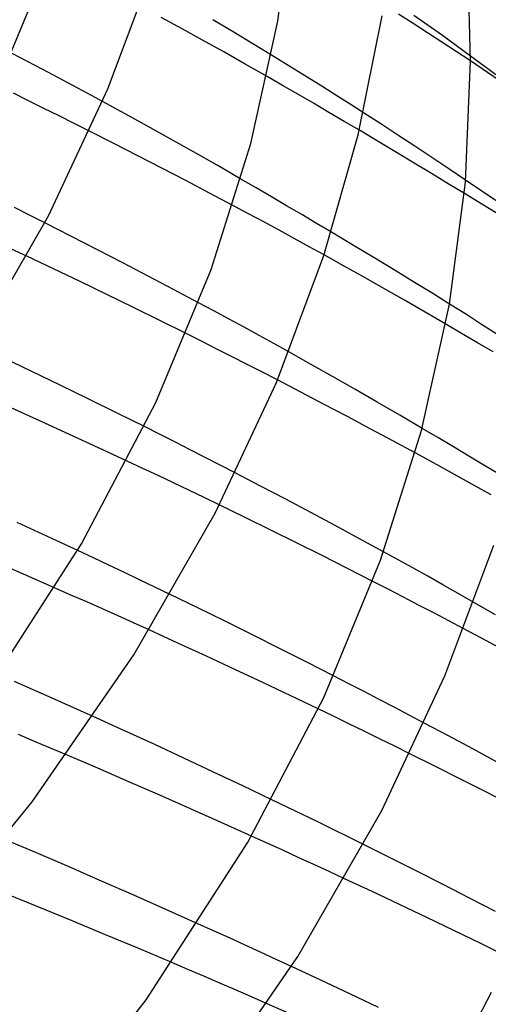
# Model space of a CAD drawing. Header units: millimetres. Extents: x -374 to 374, y -188 to 321.
# Tile 107 of 112: x 208 to 226, y 149 to 187. Entities that reach past the tile are written whole.
import ezdxf

# ---------------------------------------------------------------- set-up
doc = ezdxf.new("R2010")
doc.units = ezdxf.units.MM
doc.layers.add('HIDDEN', color=7, linetype='Continuous')
doc.layers.add('THICK', color=7, linetype='Continuous')

msp = doc.modelspace()

# ---------------------------------------------------------------- linework, layer by layer
at = {"layer": 'HIDDEN'}
for p, q in [((207.873, 185.74), (207.272, 186.055)), ((218.166, 185.549), (217.441, 185.995)), ((225.927, 185.461), (225.25, 185.958)), ((208.47, 185.425), (207.873, 185.74)), ((218.84, 185.132), (218.166, 185.549)), ((232.582, 180.703), (225.25, 185.768)), ((209.063, 185.111), (208.47, 185.425)), ((217.87, 184.806), (217.266, 185.154)), ((226.597, 184.965), (225.927, 185.461)), ((209.652, 184.796), (209.063, 185.111)), ((210.237, 184.482), (209.652, 184.796)), ((218.477, 184.455), (217.87, 184.806)), ((219.456, 184.747), (218.84, 185.132)), ((207.919, 184.2), (207.319, 184.495)), ((210.816, 184.169), (210.237, 184.482)), ((219.084, 184.102), (218.477, 184.455)), ((220.007, 184.399), (219.456, 184.747)), ((220.528, 184.067), (220.007, 184.399)), ((208.517, 183.904), (207.919, 184.2)), ((219.689, 183.748), (219.084, 184.102)), ((221.048, 183.733), (220.528, 184.067)), ((209.114, 183.606), (208.517, 183.904)), ((209.71, 183.308), (209.114, 183.606)), ((220.291, 183.395), (219.689, 183.748)), ((210.304, 183.009), (209.71, 183.308)), ((220.888, 183.042), (220.291, 183.395)), ((216.839, 180.781), (216.24, 181.129)), ((225.695, 180.654), (225.051, 181.091)), ((217.438, 180.432), (216.839, 180.781)), ((225.759, 180.1), (225.003, 180.564)), ((226.331, 180.218), (225.695, 180.654)), ((218.033, 180.082), (217.438, 180.432)), ((207.957, 179.712), (207.361, 180.01)), ((216.534, 179.769), (215.925, 180.093)), ((217.137, 179.444), (216.534, 179.769)), ((218.625, 179.733), (218.033, 180.082)), ((219.21, 179.387), (218.625, 179.733)), ((226.456, 179.667), (225.759, 180.1)), ((208.55, 179.413), (207.957, 179.712)), ((217.736, 179.12), (217.137, 179.444)), ((219.788, 179.043), (219.21, 179.387)), ((218.331, 178.797), (217.736, 179.12)), ((218.92, 178.475), (218.331, 178.797)), ((207.844, 178.102), (207.247, 178.383)), ((219.504, 178.153), (218.92, 178.475)), ((215.184, 175.953), (214.583, 176.275)), ((215.78, 175.631), (215.184, 175.953)), ((225.083, 175.806), (224.418, 176.224)), ((216.371, 175.309), (215.78, 175.631)), ((225.682, 175.425), (225.083, 175.806)), ((216.957, 174.989), (216.371, 175.309)), ((224.897, 175.07), (224.275, 175.435)), ((226.275, 175.045), (225.682, 175.425)), ((214.699, 174.76), (214.098, 175.062)), ((215.298, 174.458), (214.699, 174.76)), ((217.537, 174.669), (216.957, 174.989)), ((225.517, 174.706), (224.897, 175.07)), ((226.13, 174.343), (225.517, 174.706)), ((215.895, 174.155), (215.298, 174.458)), ((218.123, 174.345), (217.537, 174.669)), ((216.49, 173.851), (215.895, 174.155)), ((217.083, 173.547), (216.49, 173.851)), ((217.674, 173.243), (217.083, 173.547)), ((213.055, 171.109), (212.456, 171.411)), ((223.964, 170.978), (223.346, 171.343)), ((213.653, 170.808), (213.055, 171.109)), ((224.575, 170.615), (223.964, 170.978)), ((214.248, 170.505), (213.653, 170.808)), ((214.841, 170.202), (214.248, 170.505)), ((225.177, 170.256), (224.575, 170.615)), ((215.432, 169.898), (214.841, 170.202)), ((223.673, 170.052), (223.08, 170.376)), ((225.768, 169.902), (225.177, 170.256)), ((212.391, 169.772), (211.781, 170.059)), ((212.997, 169.486), (212.391, 169.772)), ((216.021, 169.594), (215.432, 169.898)), ((224.26, 169.729), (223.673, 170.052)), ((224.847, 169.405), (224.26, 169.729)), ((226.346, 169.555), (225.768, 169.902)), ((213.599, 169.199), (212.997, 169.486)), ((225.444, 169.071), (224.847, 169.405)), ((214.197, 168.913), (213.599, 169.199)), ((214.795, 168.626), (214.197, 168.913)), ((226.051, 168.73), (225.444, 169.071)), ((215.393, 168.337), (214.795, 168.626)), ((210.458, 166.261), (209.846, 166.548)), ((211.067, 165.974), (210.458, 166.261)), ((222.412, 166.18), (221.839, 166.496)), ((211.672, 165.687), (211.067, 165.974)), ((222.987, 165.862), (222.412, 166.18)), ((223.572, 165.535), (222.987, 165.862)), ((212.272, 165.4), (211.672, 165.687)), ((224.166, 165.201), (223.572, 165.535)), ((209.579, 164.801), (208.96, 165.074)), ((212.871, 165.113), (212.272, 165.4)), ((213.47, 164.823), (212.871, 165.113)), ((222.015, 165.027), (221.413, 165.337)), ((224.767, 164.86), (224.166, 165.201)), ((210.196, 164.527), (209.579, 164.801)), ((222.614, 164.718), (222.015, 165.027)), ((223.211, 164.408), (222.614, 164.718)), ((225.375, 164.513), (224.767, 164.86)), ((210.811, 164.253), (210.196, 164.527)), ((223.806, 164.098), (223.211, 164.408)), ((211.424, 163.978), (210.811, 164.253)), ((212.034, 163.703), (211.424, 163.978)), ((224.397, 163.788), (223.806, 164.098)), ((212.642, 163.428), (212.034, 163.703)), ((224.984, 163.478), (224.397, 163.788)), ((220.476, 161.32), (219.877, 161.629)), ((207.984, 161.133), (207.361, 161.408)), ((221.073, 161.012), (220.476, 161.32)), ((208.604, 160.858), (207.984, 161.133)), ((209.223, 160.582), (208.604, 160.858)), ((221.667, 160.703), (221.073, 161.012)), ((209.839, 160.305), (209.223, 160.582)), ((222.257, 160.394), (221.667, 160.703)), ((210.453, 160.029), (209.839, 160.305)), ((219.875, 160.039), (219.275, 160.329)), ((220.476, 159.748), (219.875, 160.039)), ((222.845, 160.085), (222.257, 160.394)), ((223.429, 159.776), (222.845, 160.085)), ((221.075, 159.455), (220.476, 159.748)), ((208.147, 159.055), (207.517, 159.32)), ((221.674, 159.162), (221.075, 159.455)), ((208.777, 158.789), (208.147, 159.055)), ((222.271, 158.867), (221.674, 159.162)), ((222.868, 158.571), (222.271, 158.867)), ((209.406, 158.521), (208.777, 158.789)), ((218.055, 156.476), (217.453, 156.766)), ((218.655, 156.185), (218.055, 156.476)), ((219.255, 155.893), (218.655, 156.185)), ((219.855, 155.599), (219.255, 155.893)), ((220.453, 155.304), (219.855, 155.599)), ((217.267, 155.062), (216.652, 155.34)), ((217.88, 154.783), (217.267, 155.062)), ((221.051, 155.008), (220.453, 155.304)), ((218.49, 154.503), (217.88, 154.783)), ((219.097, 154.224), (218.49, 154.503)), ((219.701, 153.945), (219.097, 154.224)), ((220.302, 153.665), (219.701, 153.945)), ((215.172, 151.62), (214.553, 151.899)), ((215.789, 151.34), (215.172, 151.62)), ((216.403, 151.06), (215.789, 151.34)), ((217.014, 150.779), (216.403, 151.06)), ((217.623, 150.499), (217.014, 150.779)), ((214.164, 150.103), (213.538, 150.37)), ((218.228, 150.219), (217.623, 150.499)), ((214.788, 149.835), (214.164, 150.103)), ((215.411, 149.567), (214.788, 149.835)), ((216.034, 149.297), (215.411, 149.567)), ((216.654, 149.027), (216.034, 149.297)), ((217.274, 148.757), (216.654, 149.027))]:
    msp.add_line(p, q, dxfattribs=at)
at = {"layer": 'THICK'}
for p, q in [((217.691, 187.324), (218.3, 191.976)), ((211.027, 184.665), (212.833, 189.495)), ((206.324, 183.928), (208.426, 188.991)), ((225.25, 185.77), (225.162, 188.863)), ((213.933, 187.025), (213.117, 187.471)), ((220.846, 182.869), (221.781, 187.53)), ((222.993, 187.238), (222.425, 187.601)), ((223.585, 187.159), (223.026, 187.556)), ((215.94, 186.906), (215.143, 187.385)), ((216.631, 182.523), (217.691, 187.324)), ((223.559, 186.873), (222.993, 187.238)), ((224.142, 186.76), (223.585, 187.159)), ((214.742, 186.579), (213.933, 187.025)), ((216.708, 186.441), (215.94, 186.906)), ((224.125, 186.506), (223.559, 186.873)), ((224.697, 186.359), (224.142, 186.76)), ((215.567, 186.118), (214.742, 186.579)), ((217.441, 185.995), (216.708, 186.441)), ((224.688, 186.137), (224.125, 186.506)), ((225.25, 185.958), (224.697, 186.359)), ((216.41, 185.642), (215.567, 186.118)), ((225.25, 185.768), (224.688, 186.137)), ((217.266, 185.154), (216.41, 185.642)), ((225.044, 181.008), (225.25, 185.77)), ((208.695, 179.69), (211.027, 184.665)), ((211.705, 183.685), (210.816, 184.169)), ((212.581, 183.203), (211.705, 183.685)), ((221.724, 183.296), (221.048, 183.733)), ((213.468, 182.709), (212.581, 183.203)), ((222.397, 182.857), (221.724, 183.296)), ((211.257, 182.525), (210.304, 183.009)), ((219.494, 178.124), (220.846, 182.869)), ((221.62, 182.607), (220.888, 183.042)), ((223.067, 182.416), (222.397, 182.857)), ((212.205, 182.04), (211.257, 182.525)), ((214.379, 182.196), (213.468, 182.709)), ((215.073, 177.578), (216.631, 182.523)), ((222.339, 182.178), (221.62, 182.607)), ((215.305, 181.668), (214.379, 182.196)), ((223.04, 181.757), (222.339, 182.178)), ((223.734, 181.974), (223.067, 182.416)), ((213.146, 181.554), (212.205, 182.04)), ((216.24, 181.129), (215.305, 181.668)), ((223.72, 181.346), (223.04, 181.757)), ((224.395, 181.532), (223.734, 181.974)), ((214.081, 181.067), (213.146, 181.554)), ((224.375, 180.948), (223.72, 181.346)), ((225.051, 181.091), (224.395, 181.532)), ((215.007, 180.58), (214.081, 181.067)), ((225.003, 180.564), (224.375, 180.948)), ((224.416, 176.213), (225.044, 181.008)), ((215.925, 180.093), (215.007, 180.58)), ((205.599, 174.288), (208.695, 179.69)), ((209.576, 178.892), (208.55, 179.413)), ((220.654, 178.525), (219.788, 179.043)), ((210.595, 178.37), (209.576, 178.892)), ((211.606, 177.846), (210.595, 178.37)), ((221.491, 178.02), (220.654, 178.525)), ((208.898, 177.603), (207.844, 178.102)), ((212.609, 177.322), (211.606, 177.846)), ((217.633, 173.146), (219.494, 178.124)), ((220.27, 177.727), (219.504, 178.153)), ((222.292, 177.534), (221.491, 178.02)), ((209.942, 177.103), (208.898, 177.603)), ((212.905, 172.354), (215.073, 177.578)), ((221.052, 177.287), (220.27, 177.727)), ((223.051, 177.069), (222.292, 177.534)), ((210.984, 176.598), (209.942, 177.103)), ((213.602, 176.799), (212.609, 177.322)), ((221.848, 176.835), (221.052, 177.287)), ((223.762, 176.631), (223.051, 177.069)), ((214.583, 176.275), (213.602, 176.799)), ((222.653, 176.374), (221.848, 176.835)), ((212.025, 176.089), (210.984, 176.598)), ((223.463, 175.906), (222.653, 176.374)), ((224.418, 176.224), (223.762, 176.631)), ((213.063, 175.577), (212.025, 176.089)), ((223.324, 171.264), (224.416, 176.213)), ((224.275, 175.435), (223.463, 175.906)), ((214.098, 175.062), (213.063, 175.577)), ((218.97, 173.869), (218.123, 174.345)), ((208.046, 173.575), (206.938, 174.106)), ((209.153, 173.041), (208.046, 173.575)), ((219.833, 173.38), (218.97, 173.869)), ((218.595, 172.765), (217.674, 173.243)), ((220.708, 172.879), (219.833, 173.38)), ((210.257, 172.501), (209.153, 173.041)), ((215.229, 168.019), (217.633, 173.146)), ((221.589, 172.37), (220.708, 172.879)), ((211.359, 171.958), (210.257, 172.501)), ((219.509, 172.286), (218.595, 172.765)), ((208.381, 171.629), (207.228, 172.151)), ((209.997, 166.807), (212.905, 172.354)), ((220.415, 171.807), (219.509, 172.286)), ((222.47, 171.857), (221.589, 172.37)), ((209.525, 171.106), (208.381, 171.629)), ((212.456, 171.411), (211.359, 171.958)), ((221.313, 171.329), (220.415, 171.807)), ((223.346, 171.343), (222.47, 171.857)), ((222.202, 170.852), (221.313, 171.329)), ((221.72, 166.167), (223.324, 171.264)), ((210.659, 170.582), (209.525, 171.106)), ((223.08, 170.376), (222.202, 170.852)), ((211.781, 170.059), (210.659, 170.582)), ((217.016, 169.077), (216.021, 169.594)), ((218.002, 168.559), (217.016, 169.077)), ((218.978, 168.041), (218.002, 168.559)), ((216.404, 167.844), (215.393, 168.337)), ((212.038, 162.45), (215.229, 168.019)), ((217.414, 167.348), (216.404, 167.844)), ((219.944, 167.524), (218.978, 168.041)), ((208.664, 167.098), (207.47, 167.648)), ((220.898, 167.009), (219.944, 167.524)), ((209.846, 166.548), (208.664, 167.098)), ((218.42, 166.848), (217.414, 167.348)), ((221.839, 166.496), (220.898, 167.009)), ((206.139, 160.829), (209.997, 166.807)), ((219.422, 166.346), (218.42, 166.848)), ((224.239, 161.627), (226.155, 166.752)), ((220.42, 165.842), (219.422, 166.346)), ((207.718, 165.618), (206.47, 166.16)), ((219.489, 160.783), (221.72, 166.167)), ((221.413, 165.337), (220.42, 165.842)), ((208.96, 165.074), (207.718, 165.618)), ((214.547, 164.299), (213.47, 164.823)), ((215.622, 163.771), (214.547, 164.299)), ((226.222, 164.025), (225.375, 164.513)), ((216.694, 163.239), (215.622, 163.771)), ((213.774, 162.912), (212.642, 163.428)), ((217.761, 162.705), (216.694, 163.239)), ((225.873, 163.007), (224.984, 163.478)), ((214.896, 162.395), (213.774, 162.912)), ((226.753, 162.536), (225.873, 163.007)), ((208.061, 156.677), (212.038, 162.45)), ((216.008, 161.878), (214.896, 162.395)), ((218.822, 162.168), (217.761, 162.705)), ((219.877, 161.629), (218.822, 162.168)), ((217.108, 161.361), (216.008, 161.878)), ((221.764, 156.347), (224.239, 161.627)), ((218.197, 160.845), (217.108, 161.361)), ((219.275, 160.329), (218.197, 160.845)), ((216.496, 155.069), (219.489, 160.783)), ((211.649, 159.485), (210.453, 160.029)), ((224.385, 159.267), (223.429, 159.776)), ((212.835, 158.941), (211.649, 159.485)), ((225.33, 158.759), (224.385, 159.267)), ((214.009, 158.397), (212.835, 158.941)), ((210.628, 157.998), (209.406, 158.521)), ((223.848, 158.082), (222.868, 158.571)), ((226.263, 158.252), (225.33, 158.759)), ((215.171, 157.853), (214.009, 158.397)), ((224.824, 157.591), (223.848, 158.082)), ((211.845, 157.471), (210.628, 157.998)), ((216.318, 157.309), (215.171, 157.853)), ((213.058, 156.942), (211.845, 157.471)), ((217.453, 156.766), (216.318, 157.309)), ((225.795, 157.098), (224.824, 157.591)), ((214.263, 156.41), (213.058, 156.942)), ((226.76, 156.603), (225.795, 157.098)), ((202.67, 150.124), (208.061, 156.677)), ((215.462, 155.876), (214.263, 156.41)), ((218.477, 150.612), (221.764, 156.347)), ((216.652, 155.34), (215.462, 155.876)), ((208.225, 154.676), (206.942, 155.222)), ((212.524, 148.909), (216.496, 155.069)), ((222.097, 154.485), (221.051, 155.008)), ((209.504, 154.127), (208.225, 154.676)), ((223.138, 153.961), (222.097, 154.485)), ((210.777, 153.574), (209.504, 154.127)), ((224.173, 153.434), (223.138, 153.961)), ((212.044, 153.018), (210.777, 153.574)), ((221.388, 153.157), (220.302, 153.665)), ((208.317, 152.543), (206.992, 153.08)), ((222.463, 152.649), (221.388, 153.157)), ((225.202, 152.906), (224.173, 153.434)), ((213.303, 152.459), (212.044, 153.018)), ((226.224, 152.377), (225.202, 152.906)), ((209.629, 152.006), (208.317, 152.543)), ((214.553, 151.899), (213.303, 152.459)), ((223.526, 152.142), (222.463, 152.649)), ((210.934, 151.466), (209.629, 152.006)), ((224.586, 151.631), (223.526, 152.142)), ((225.645, 151.116), (224.586, 151.631)), ((212.237, 150.92), (210.934, 151.466)), ((213.538, 150.37), (212.237, 150.92)), ((226.701, 150.598), (225.645, 151.116)), ((214.381, 144.667), (218.477, 150.612)), ((219.377, 149.682), (218.228, 150.219)), ((220.514, 149.146), (219.377, 149.682)), ((222.996, 143.335), (226.074, 149.215)), ((207.155, 142.074), (212.524, 148.909)), ((221.638, 148.611), (220.514, 149.146)), ((218.458, 148.235), (217.274, 148.757))]:
    msp.add_line(p, q, dxfattribs=at)

doc.saveas('drawing.dxf')
